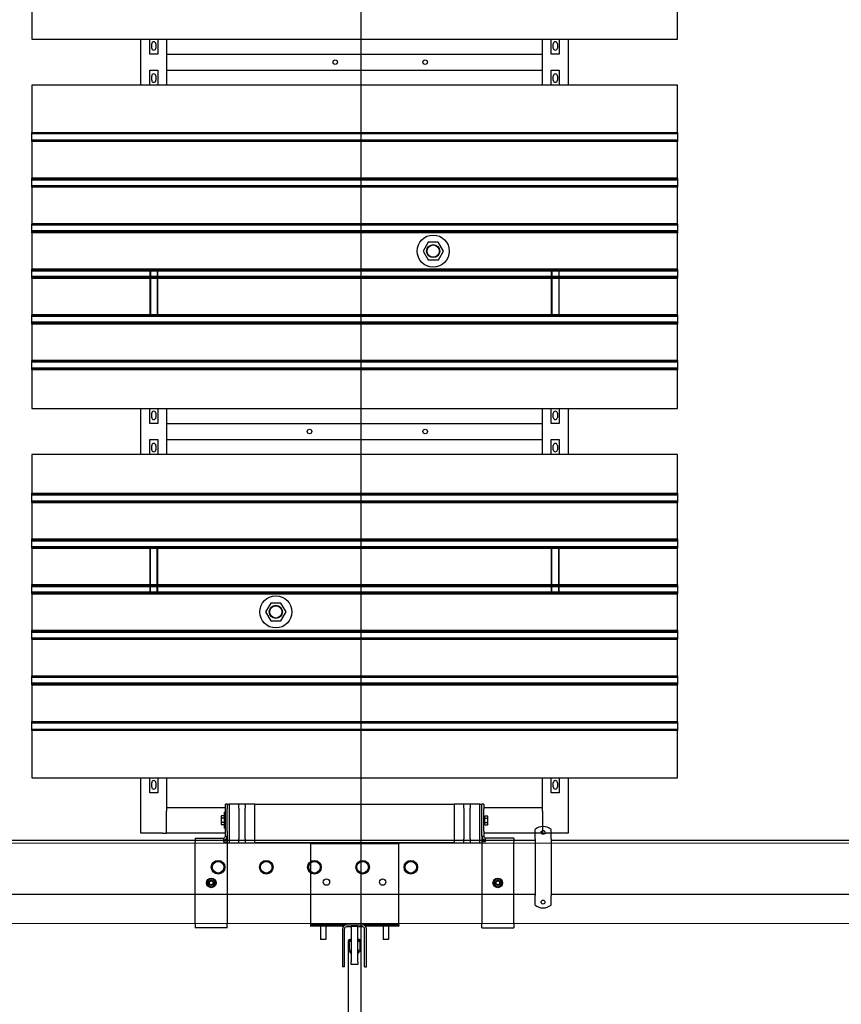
# Model space of a CAD drawing. Extents: x -89225 to 110569, y 13360 to 87647.
# Tile 238 of 256: x 32741 to 35299, y 63886 to 66951. Entities that reach past the tile are written whole.
import ezdxf

# ---------------------------------------------------------------- set-up
doc = ezdxf.new("R2010")
doc.units = 0
doc.layers.add('Beluchtingstank', color=253, linetype='Continuous')
doc.layers.add('Iv-Lines 035', color=4, linetype='Continuous')

# ---------------------------------------------------------------- blocks, each defined once
blk = doc.blocks.new('Leidingwerk beluchtingsinstallatie')
for p, q in [((1281666.8, -939827), (1281666.8, -939802.6)), ((1281716.8, -939827), (1281716.8, -939802.6)), ((1277780.2, -939836.2), (1281666.8, -939836.2)), ((1281666.8, -939832), (1281666.8, -939827)), ((1281666.8, -939832), (1281666.8, -940008.7)), ((1281716.8, -939832), (1281716.8, -939827)), ((1281716.8, -939832), (1281716.8, -940008.7)), ((1281716.8, -939836.2), (1283147.8, -939836.2)), ((1277780.2, -940004.5), (1281666.8, -940004.5)), ((1281666.8, -940013.7), (1281666.8, -940008.7)), ((1281666.8, -940038.1), (1281666.8, -940013.7)), ((1281716.8, -940004.5), (1283147.8, -940004.5)), ((1281716.8, -940013.7), (1281716.8, -940008.7)), ((1281716.8, -940038.1), (1281716.8, -940013.7))]:
    blk.add_line(p, q)
for centre, radius in [((1281691.8, -939811.9), 6), ((1280680.2, -939920.4), 21.2), ((1280680.2, -939920.4), 21.2), ((1280830.2, -939920.4), 21.2), ((1280830.2, -939920.4), 21.2), ((1280980.2, -939920.4), 21.2), ((1280980.2, -939920.4), 21.2), ((1281130.2, -939920.4), 21.2), ((1281130.2, -939920.4), 21.2), ((1281280.2, -939920.4), 21.2), ((1281280.2, -939920.4), 21.2), ((1280680.2, -939920.4), 18), ((1280830.2, -939920.4), 18), ((1280980.2, -939920.4), 18), ((1281130.2, -939920.4), 18), ((1281280.2, -939920.4), 18), ((1281691.8, -940028.9), 6)]:
    blk.add_circle(centre, radius)
for centre, start, end in [((1281691.8, -939833.9), 51.3178, 128.6822), ((1281691.8, -940006.9), 231.3178, 308.6822)]:
    blk.add_arc(centre, 40, start, end)
blk = doc.blocks.new('Beluchtingselementen Bosman')
for p, q in [((1272289.4, -871023.6), (1272289.4, -871171.1)), ((1274299.4, -871171.1), (1274299.4, -871023.6)), ((1272289.4, -871171.1), (1274299.4, -871171.1)), ((1272629.4, -871314.3), (1272629.4, -871171.1)), ((1272656.9, -871217.7), (1272656.9, -871171.1)), ((1272681.9, -871171.1), (1272681.9, -871217.7)), ((1272709.4, -871171.1), (1272709.4, -871314.3)), ((1273879.4, -871314.3), (1273879.4, -871171.1)), ((1273906.9, -871217.7), (1273906.9, -871171.1)), ((1273931.9, -871171.1), (1273931.9, -871217.7)), ((1273959.4, -871171.1), (1273959.4, -871314.3)), ((1272662.9, -871199.1), (1272662.9, -871186.1)), ((1272675.9, -871186.1), (1272675.9, -871199.1)), ((1273912.9, -871199.1), (1273912.9, -871186.1)), ((1273925.9, -871186.1), (1273925.9, -871199.1)), ((1272681.9, -871217.7), (1272656.9, -871217.7)), ((1272709.4, -871217.8), (1273879.4, -871217.8)), ((1272709.4, -871223.8), (1272709.4, -871267.8)), ((1273879.4, -871267.8), (1273879.4, -871223.8)), ((1273931.9, -871217.7), (1273906.9, -871217.7)), ((1272656.9, -871314.3), (1272656.9, -871267.7)), ((1272656.9, -871267.7), (1272681.9, -871267.7)), ((1272681.9, -871267.7), (1272681.9, -871314.3)), ((1272709.4, -871267.8), (1273879.4, -871267.8)), ((1273906.9, -871314.3), (1273906.9, -871267.7)), ((1273906.9, -871267.7), (1273931.9, -871267.7)), ((1273931.9, -871267.7), (1273931.9, -871314.3)), ((1272662.9, -871299.3), (1272662.9, -871286.3)), ((1272675.9, -871286.3), (1272675.9, -871299.3)), ((1273912.9, -871299.3), (1273912.9, -871286.3)), ((1273925.9, -871286.3), (1273925.9, -871299.3)), ((1274299.4, -871314.3), (1272289.4, -871314.3)), ((1272289.4, -871314.3), (1272289.4, -871461.8)), ((1274299.4, -871461.8), (1274299.4, -871314.3)), ((1272289.4, -871462.5), (1272289.4, -871461.8)), ((1272289.4, -871465.3), (1272289.4, -871462.5)), ((1274299.4, -871462.5), (1272289.4, -871462.5)), ((1272289.4, -871465.3), (1272289.4, -871466.5)), ((1272289.4, -871468.1), (1272289.4, -871466.5)), ((1274299.4, -871466.5), (1272289.4, -871466.5)), ((1272289.4, -871484.1), (1272289.4, -871468.1)), ((1272289.4, -871485.6), (1272289.4, -871484.1)), ((1272289.4, -871485.6), (1272289.4, -871486.9)), ((1274299.4, -871485.6), (1272289.4, -871485.6)), ((1272289.4, -871489.7), (1272289.4, -871486.9)), ((1274299.4, -871486.9), (1272289.4, -871486.9)), ((1272289.4, -871490.4), (1272289.4, -871489.7)), ((1274299.4, -871489.7), (1272289.4, -871489.7)), ((1272289.4, -871490.4), (1272289.4, -871603.8)), ((1274299.4, -871490.4), (1272289.4, -871490.4)), ((1274299.4, -871461.8), (1274299.4, -871462.5)), ((1274299.4, -871462.5), (1274299.4, -871465.3)), ((1274299.4, -871466.5), (1274299.4, -871465.3)), ((1274299.4, -871466.5), (1274299.4, -871468.1)), ((1274299.4, -871468.1), (1274299.4, -871484.1)), ((1274299.4, -871484.1), (1274299.4, -871485.6)), ((1274299.4, -871486.9), (1274299.4, -871485.6)), ((1274299.4, -871486.9), (1274299.4, -871489.7)), ((1274299.4, -871489.7), (1274299.4, -871490.4)), ((1274299.4, -871603.8), (1274299.4, -871490.4)), ((1272289.4, -871604.5), (1272289.4, -871603.8)), ((1274299.4, -871603.8), (1272289.4, -871603.8)), ((1272289.4, -871607.3), (1272289.4, -871604.5)), ((1274299.4, -871604.5), (1272289.4, -871604.5)), ((1272289.4, -871607.3), (1272289.4, -871608.5)), ((1274299.4, -871607.3), (1272289.4, -871607.3)), ((1272289.4, -871610.1), (1272289.4, -871608.5)), ((1274299.4, -871608.5), (1272289.4, -871608.5)), ((1272289.4, -871626.1), (1272289.4, -871610.1)), ((1274299.4, -871610.1), (1272289.4, -871610.1)), ((1274299.4, -871603.8), (1274299.4, -871604.5)), ((1274299.4, -871604.5), (1274299.4, -871607.3)), ((1274299.4, -871608.5), (1274299.4, -871607.3)), ((1274299.4, -871608.5), (1274299.4, -871610.1)), ((1274299.4, -871610.1), (1274299.4, -871626.1)), ((1272289.4, -871627.6), (1272289.4, -871626.1)), ((1272289.4, -871627.6), (1272289.4, -871628.9)), ((1274299.4, -871627.6), (1272289.4, -871627.6)), ((1272289.4, -871631.7), (1272289.4, -871628.9)), ((1272289.4, -871632.4), (1272289.4, -871631.7)), ((1274299.4, -871631.7), (1272289.4, -871631.7)), ((1272289.4, -871632.4), (1272289.4, -871745.8)), ((1274299.4, -871632.4), (1272289.4, -871632.4)), ((1274299.4, -871626.1), (1274299.4, -871627.6)), ((1274299.4, -871628.9), (1274299.4, -871627.6)), ((1274299.4, -871628.9), (1274299.4, -871631.7)), ((1274299.4, -871631.7), (1274299.4, -871632.4)), ((1274299.4, -871745.8), (1274299.4, -871632.4)), ((1272289.4, -871746.5), (1272289.4, -871745.8)), ((1274299.4, -871745.8), (1272289.4, -871745.8)), ((1272289.4, -871749.3), (1272289.4, -871746.5)), ((1274299.4, -871746.5), (1272289.4, -871746.5)), ((1272289.4, -871749.3), (1272289.4, -871750.5)), ((1272289.4, -871752.1), (1272289.4, -871750.5)), ((1274299.4, -871750.5), (1272289.4, -871750.5)), ((1272289.4, -871768.1), (1272289.4, -871752.1)), ((1274299.4, -871745.8), (1274299.4, -871746.5)), ((1274299.4, -871746.5), (1274299.4, -871749.3)), ((1274299.4, -871750.5), (1274299.4, -871749.3)), ((1274299.4, -871750.5), (1274299.4, -871752.1)), ((1274299.4, -871752.1), (1274299.4, -871768.1)), ((1272289.4, -871769.6), (1272289.4, -871768.1)), ((1274299.4, -871768.1), (1272289.4, -871768.1)), ((1272289.4, -871769.6), (1272289.4, -871770.9)), ((1274299.4, -871769.6), (1272289.4, -871769.6)), ((1272289.4, -871773.7), (1272289.4, -871770.9)), ((1272289.4, -871774.4), (1272289.4, -871773.7)), ((1274299.4, -871773.7), (1272289.4, -871773.7)), ((1272289.4, -871774.4), (1272289.4, -871887.8)), ((1274299.4, -871774.4), (1272289.4, -871774.4)), ((1274299.4, -871768.1), (1274299.4, -871769.6)), ((1274299.4, -871770.9), (1274299.4, -871769.6)), ((1274299.4, -871770.9), (1274299.4, -871773.7)), ((1274299.4, -871773.7), (1274299.4, -871774.4)), ((1274299.4, -871887.8), (1274299.4, -871774.4)), ((1273523.4, -871803.6), (1273507.6, -871831.2)), ((1273555.2, -871803.5), (1273523.4, -871803.6)), ((1273571.2, -871831), (1273555.2, -871803.5)), ((1273507.6, -871831.2), (1273523.6, -871858.7)), ((1273523.6, -871858.7), (1273555.4, -871858.6)), ((1273555.4, -871858.6), (1273571.2, -871831)), ((1272289.4, -871888.5), (1272289.4, -871887.8)), ((1274299.4, -871887.8), (1272289.4, -871887.8)), ((1272289.4, -871891.3), (1272289.4, -871888.5)), ((1274299.4, -871888.5), (1272289.4, -871888.5)), ((1274299.4, -871887.8), (1274299.4, -871888.5)), ((1274299.4, -871888.5), (1274299.4, -871891.3)), ((1272289.4, -871891.3), (1272289.4, -871892.5)), ((1272289.4, -871894.1), (1272289.4, -871892.5)), ((1274299.4, -871892.5), (1272289.4, -871892.5)), ((1272289.4, -871910.1), (1272289.4, -871894.1)), ((1274299.4, -871894.1), (1272289.4, -871894.1)), ((1272289.4, -871911.6), (1272289.4, -871910.1)), ((1274299.4, -871910.1), (1272289.4, -871910.1)), ((1272289.4, -871911.6), (1272289.4, -871912.9)), ((1274299.4, -871911.6), (1272289.4, -871911.6)), ((1272289.4, -871915.7), (1272289.4, -871912.9)), ((1272289.4, -871916.4), (1272289.4, -871915.7)), ((1274299.4, -871915.7), (1272289.4, -871915.7)), ((1272289.4, -871916.4), (1272289.4, -872029.8)), ((1274299.4, -871916.4), (1272289.4, -871916.4)), ((1272656.9, -871894.1), (1272656.9, -871910.1)), ((1272656.9, -871916.4), (1272656.9, -872029.8)), ((1272658.9, -871894.1), (1272658.9, -871910.1)), ((1272658.9, -871916.4), (1272658.9, -872029.8)), ((1272679.9, -871894.1), (1272679.9, -871910.1)), ((1272679.9, -871916.4), (1272679.9, -872029.8)), ((1272681.9, -871910.1), (1272681.9, -871894.1)), ((1272681.9, -872029.8), (1272681.9, -871916.4)), ((1273906.9, -871894.1), (1273906.9, -871910.1)), ((1273906.9, -871916.4), (1273906.9, -872029.8)), ((1273908.9, -871894.1), (1273908.9, -871910.1)), ((1273908.9, -871916.4), (1273908.9, -872029.8)), ((1273929.9, -871894.1), (1273929.9, -871910.1)), ((1273929.9, -871916.4), (1273929.9, -872029.8)), ((1273931.9, -871910.1), (1273931.9, -871894.1)), ((1273931.9, -872029.8), (1273931.9, -871916.4)), ((1274299.4, -871892.5), (1274299.4, -871891.3)), ((1274299.4, -871892.5), (1274299.4, -871894.1)), ((1274299.4, -871894.1), (1274299.4, -871910.1)), ((1274299.4, -871910.1), (1274299.4, -871911.6)), ((1274299.4, -871912.9), (1274299.4, -871911.6)), ((1274299.4, -871912.9), (1274299.4, -871915.7)), ((1274299.4, -871915.7), (1274299.4, -871916.4)), ((1274299.4, -872029.8), (1274299.4, -871916.4)), ((1272289.4, -872030.5), (1272289.4, -872029.8)), ((1274299.4, -872029.8), (1272289.4, -872029.8)), ((1272289.4, -872033.3), (1272289.4, -872030.5)), ((1274299.4, -872030.5), (1272289.4, -872030.5)), ((1272289.4, -872033.3), (1272289.4, -872034.5)), ((1274299.4, -872033.3), (1272289.4, -872033.3)), ((1272289.4, -872036.1), (1272289.4, -872034.5)), ((1274299.4, -872034.5), (1272289.4, -872034.5)), ((1272289.4, -872052.1), (1272289.4, -872036.1)), ((1274299.4, -872029.8), (1274299.4, -872030.5)), ((1274299.4, -872030.5), (1274299.4, -872033.3)), ((1274299.4, -872034.5), (1274299.4, -872033.3)), ((1274299.4, -872034.5), (1274299.4, -872036.1)), ((1274299.4, -872036.1), (1274299.4, -872052.1)), ((1272289.4, -872053.6), (1272289.4, -872052.1)), ((1274299.4, -872052.1), (1272289.4, -872052.1)), ((1272289.4, -872053.6), (1272289.4, -872054.9)), ((1274299.4, -872053.6), (1272289.4, -872053.6)), ((1272289.4, -872057.7), (1272289.4, -872054.9)), ((1272289.4, -872058.4), (1272289.4, -872057.7)), ((1274299.4, -872057.7), (1272289.4, -872057.7)), ((1272289.4, -872058.4), (1272289.4, -872171.8)), ((1274299.4, -872058.4), (1272289.4, -872058.4)), ((1274299.4, -872052.1), (1274299.4, -872053.6)), ((1274299.4, -872054.9), (1274299.4, -872053.6)), ((1274299.4, -872054.9), (1274299.4, -872057.7)), ((1274299.4, -872057.7), (1274299.4, -872058.4)), ((1274299.4, -872171.8), (1274299.4, -872058.4)), ((1272289.4, -872172.5), (1272289.4, -872171.8)), ((1274299.4, -872171.8), (1272289.4, -872171.8)), ((1272289.4, -872175.3), (1272289.4, -872172.5)), ((1274299.4, -872172.5), (1272289.4, -872172.5)), ((1272289.4, -872175.3), (1272289.4, -872176.5)), ((1272289.4, -872178.1), (1272289.4, -872176.5)), ((1274299.4, -872176.5), (1272289.4, -872176.5)), ((1272289.4, -872194.1), (1272289.4, -872178.1)), ((1272289.4, -872195.6), (1272289.4, -872194.1)), ((1272289.4, -872195.6), (1272289.4, -872196.9)), ((1274299.4, -872195.6), (1272289.4, -872195.6)), ((1272289.4, -872199.7), (1272289.4, -872196.9)), ((1274299.4, -872171.8), (1274299.4, -872172.5)), ((1274299.4, -872172.5), (1274299.4, -872175.3)), ((1274299.4, -872176.5), (1274299.4, -872175.3)), ((1274299.4, -872176.5), (1274299.4, -872178.1)), ((1274299.4, -872178.1), (1274299.4, -872194.1)), ((1274299.4, -872194.1), (1274299.4, -872195.6)), ((1274299.4, -872196.9), (1274299.4, -872195.6)), ((1274299.4, -872196.9), (1274299.4, -872199.7)), ((1272289.4, -872200.4), (1272289.4, -872199.7)), ((1274299.4, -872199.7), (1272289.4, -872199.7)), ((1272289.4, -872200.4), (1272289.4, -872321.1)), ((1274299.4, -872200.4), (1272289.4, -872200.4)), ((1274299.4, -872199.7), (1274299.4, -872200.4)), ((1274299.4, -872321.1), (1274299.4, -872200.4)), ((1272289.4, -872321.1), (1274299.4, -872321.1)), ((1272629.4, -872464.3), (1272629.4, -872321.1)), ((1272656.9, -872367.7), (1272656.9, -872321.1)), ((1272662.9, -872349.1), (1272662.9, -872336.1)), ((1272675.9, -872336.1), (1272675.9, -872349.1)), ((1272681.9, -872321.1), (1272681.9, -872367.7)), ((1272709.4, -872321.1), (1272709.4, -872464.3)), ((1273879.4, -872464.3), (1273879.4, -872321.1)), ((1273906.9, -872367.7), (1273906.9, -872321.1)), ((1273912.9, -872349.1), (1273912.9, -872336.1)), ((1273925.9, -872336.1), (1273925.9, -872349.1)), ((1273931.9, -872321.1), (1273931.9, -872367.7)), ((1273959.4, -872321.1), (1273959.4, -872464.3)), ((1272681.9, -872367.7), (1272656.9, -872367.7)), ((1272709.4, -872367.8), (1273879.4, -872367.8)), ((1272709.4, -872373.8), (1272709.4, -872417.8)), ((1273879.4, -872417.8), (1273879.4, -872373.8)), ((1273931.9, -872367.7), (1273906.9, -872367.7)), ((1272656.9, -872464.3), (1272656.9, -872417.7)), ((1272656.9, -872417.7), (1272681.9, -872417.7)), ((1272662.9, -872449.3), (1272662.9, -872436.3)), ((1272675.9, -872436.3), (1272675.9, -872449.3)), ((1272681.9, -872417.7), (1272681.9, -872464.3)), ((1272709.4, -872417.8), (1273879.4, -872417.8)), ((1273906.9, -872464.3), (1273906.9, -872417.7)), ((1273906.9, -872417.7), (1273931.9, -872417.7)), ((1273912.9, -872449.3), (1273912.9, -872436.3)), ((1273925.9, -872436.3), (1273925.9, -872449.3)), ((1273931.9, -872417.7), (1273931.9, -872464.3)), ((1274299.4, -872464.3), (1272289.4, -872464.3)), ((1272289.4, -872464.3), (1272289.4, -872585)), ((1274299.4, -872585), (1274299.4, -872464.3)), ((1272289.4, -872585.7), (1272289.4, -872585)), ((1272289.4, -872585), (1274299.4, -872585)), ((1272289.4, -872588.5), (1272289.4, -872585.7)), ((1272289.4, -872585.7), (1274299.4, -872585.7)), ((1272289.4, -872588.5), (1272289.4, -872589.7)), ((1272289.4, -872591.3), (1272289.4, -872589.7)), ((1272289.4, -872589.7), (1274299.4, -872589.7)), ((1272289.4, -872607.3), (1272289.4, -872591.3)), ((1274299.4, -872585), (1274299.4, -872585.7)), ((1274299.4, -872585.7), (1274299.4, -872588.5)), ((1274299.4, -872589.7), (1274299.4, -872588.5)), ((1274299.4, -872589.7), (1274299.4, -872591.3)), ((1274299.4, -872591.3), (1274299.4, -872607.3)), ((1272289.4, -872608.8), (1272289.4, -872607.3)), ((1272289.4, -872608.8), (1272289.4, -872610.1)), ((1272289.4, -872608.8), (1274299.4, -872608.8)), ((1272289.4, -872612.9), (1272289.4, -872610.1)), ((1272289.4, -872613.6), (1272289.4, -872612.9)), ((1272289.4, -872612.9), (1274299.4, -872612.9)), ((1272289.4, -872613.6), (1272289.4, -872727)), ((1272289.4, -872613.6), (1274299.4, -872613.6)), ((1274299.4, -872607.3), (1274299.4, -872608.8)), ((1274299.4, -872610.1), (1274299.4, -872608.8)), ((1274299.4, -872610.1), (1274299.4, -872612.9)), ((1274299.4, -872612.9), (1274299.4, -872613.6)), ((1274299.4, -872727), (1274299.4, -872613.6)), ((1272289.4, -872727.7), (1272289.4, -872727)), ((1272289.4, -872727), (1274299.4, -872727)), ((1272289.4, -872730.5), (1272289.4, -872727.7)), ((1272289.4, -872727.7), (1274299.4, -872727.7)), ((1272289.4, -872730.5), (1272289.4, -872731.7)), ((1272289.4, -872733.3), (1272289.4, -872731.7)), ((1272289.4, -872731.7), (1274299.4, -872731.7)), ((1272289.4, -872749.3), (1272289.4, -872733.3)), ((1272289.4, -872733.3), (1274299.4, -872733.3)), ((1274299.4, -872727), (1274299.4, -872727.7)), ((1274299.4, -872727.7), (1274299.4, -872730.5)), ((1274299.4, -872731.7), (1274299.4, -872730.5)), ((1274299.4, -872731.7), (1274299.4, -872733.3)), ((1274299.4, -872733.3), (1274299.4, -872749.3)), ((1272289.4, -872750.8), (1272289.4, -872749.3)), ((1272289.4, -872750.8), (1272289.4, -872752.1)), ((1272289.4, -872750.8), (1274299.4, -872750.8)), ((1272289.4, -872754.9), (1272289.4, -872752.1)), ((1272289.4, -872752.1), (1274299.4, -872752.1)), ((1272289.4, -872755.6), (1272289.4, -872754.9)), ((1272289.4, -872754.9), (1274299.4, -872754.9)), ((1272289.4, -872755.6), (1272289.4, -872869)), ((1272289.4, -872755.6), (1274299.4, -872755.6)), ((1272656.9, -872755.6), (1272656.9, -872869)), ((1272658.9, -872869), (1272658.9, -872755.6)), ((1272679.9, -872869), (1272679.9, -872755.6)), ((1272681.9, -872869), (1272681.9, -872755.6)), ((1273906.9, -872755.6), (1273906.9, -872869)), ((1273908.9, -872869), (1273908.9, -872755.6)), ((1273929.9, -872869), (1273929.9, -872755.6)), ((1273931.9, -872869), (1273931.9, -872755.6)), ((1274299.4, -872749.3), (1274299.4, -872750.8)), ((1274299.4, -872752.1), (1274299.4, -872750.8)), ((1274299.4, -872752.1), (1274299.4, -872754.9)), ((1274299.4, -872754.9), (1274299.4, -872755.6)), ((1274299.4, -872869), (1274299.4, -872755.6)), ((1272289.4, -872869.7), (1272289.4, -872869)), ((1272289.4, -872869), (1274299.4, -872869)), ((1272289.4, -872872.5), (1272289.4, -872869.7)), ((1272289.4, -872869.7), (1274299.4, -872869.7)), ((1274299.4, -872869), (1274299.4, -872869.7)), ((1274299.4, -872869.7), (1274299.4, -872872.5)), ((1272289.4, -872872.5), (1272289.4, -872873.7)), ((1272289.4, -872875.3), (1272289.4, -872873.7)), ((1272289.4, -872873.7), (1274299.4, -872873.7)), ((1272289.4, -872891.3), (1272289.4, -872875.3)), ((1272289.4, -872875.3), (1274299.4, -872875.3)), ((1272289.4, -872892.8), (1272289.4, -872891.3)), ((1272289.4, -872891.3), (1274299.4, -872891.3)), ((1272289.4, -872892.8), (1272289.4, -872894.1)), ((1272289.4, -872892.8), (1274299.4, -872892.8)), ((1272289.4, -872896.9), (1272289.4, -872894.1)), ((1272289.4, -872897.6), (1272289.4, -872896.9)), ((1272289.4, -872896.9), (1274299.4, -872896.9)), ((1272289.4, -872897.6), (1272289.4, -873011)), ((1272289.4, -872897.6), (1274299.4, -872897.6)), ((1272656.9, -872875.3), (1272656.9, -872891.3)), ((1272658.9, -872891.3), (1272658.9, -872875.3)), ((1272679.9, -872891.3), (1272679.9, -872875.3)), ((1272681.9, -872891.3), (1272681.9, -872875.3)), ((1273906.9, -872875.3), (1273906.9, -872891.3)), ((1273908.9, -872891.3), (1273908.9, -872875.3)), ((1273929.9, -872891.3), (1273929.9, -872875.3)), ((1273931.9, -872891.3), (1273931.9, -872875.3)), ((1274299.4, -872873.7), (1274299.4, -872872.5)), ((1274299.4, -872873.7), (1274299.4, -872875.3)), ((1274299.4, -872875.3), (1274299.4, -872891.3)), ((1274299.4, -872891.3), (1274299.4, -872892.8)), ((1274299.4, -872894.1), (1274299.4, -872892.8)), ((1274299.4, -872894.1), (1274299.4, -872896.9)), ((1274299.4, -872896.9), (1274299.4, -872897.6)), ((1274299.4, -873011), (1274299.4, -872897.6)), ((1273033.4, -872926.8), (1273017.6, -872954.4)), ((1273065.2, -872926.7), (1273033.4, -872926.8)), ((1273081.2, -872954.2), (1273065.2, -872926.7)), ((1273017.6, -872954.4), (1273033.6, -872981.9)), ((1273065.4, -872981.8), (1273081.2, -872954.2)), ((1273033.6, -872981.9), (1273065.4, -872981.8)), ((1272289.4, -873011.7), (1272289.4, -873011)), ((1272289.4, -873011), (1274299.4, -873011)), ((1272289.4, -873014.5), (1272289.4, -873011.7)), ((1272289.4, -873011.7), (1274299.4, -873011.7)), ((1272289.4, -873014.5), (1272289.4, -873015.7)), ((1272289.4, -873017.3), (1272289.4, -873015.7)), ((1272289.4, -873015.7), (1274299.4, -873015.7)), ((1272289.4, -873033.3), (1272289.4, -873017.3)), ((1272289.4, -873017.3), (1274299.4, -873017.3)), ((1274299.4, -873011), (1274299.4, -873011.7)), ((1274299.4, -873011.7), (1274299.4, -873014.5)), ((1274299.4, -873015.7), (1274299.4, -873014.5)), ((1274299.4, -873015.7), (1274299.4, -873017.3)), ((1274299.4, -873017.3), (1274299.4, -873033.3)), ((1272289.4, -873034.8), (1272289.4, -873033.3)), ((1272289.4, -873034.8), (1272289.4, -873036.1)), ((1272289.4, -873034.8), (1274299.4, -873034.8)), ((1272289.4, -873038.9), (1272289.4, -873036.1)), ((1272289.4, -873039.6), (1272289.4, -873038.9)), ((1272289.4, -873038.9), (1274299.4, -873038.9)), ((1272289.4, -873039.6), (1272289.4, -873153)), ((1272289.4, -873039.6), (1274299.4, -873039.6)), ((1274299.4, -873033.3), (1274299.4, -873034.8)), ((1274299.4, -873036.1), (1274299.4, -873034.8)), ((1274299.4, -873036.1), (1274299.4, -873038.9)), ((1274299.4, -873038.9), (1274299.4, -873039.6)), ((1274299.4, -873153), (1274299.4, -873039.6)), ((1272289.4, -873153.7), (1272289.4, -873153)), ((1272289.4, -873153), (1274299.4, -873153)), ((1272289.4, -873156.5), (1272289.4, -873153.7)), ((1272289.4, -873153.7), (1274299.4, -873153.7)), ((1272289.4, -873156.5), (1272289.4, -873157.7)), ((1272289.4, -873159.3), (1272289.4, -873157.7)), ((1272289.4, -873157.7), (1274299.4, -873157.7)), ((1272289.4, -873175.3), (1272289.4, -873159.3)), ((1272289.4, -873176.8), (1272289.4, -873175.3)), ((1272289.4, -873175.3), (1274299.4, -873175.3)), ((1272289.4, -873176.8), (1272289.4, -873178.1)), ((1272289.4, -873176.8), (1274299.4, -873176.8)), ((1274299.4, -873153), (1274299.4, -873153.7)), ((1274299.4, -873153.7), (1274299.4, -873156.5)), ((1274299.4, -873157.7), (1274299.4, -873156.5)), ((1274299.4, -873157.7), (1274299.4, -873159.3)), ((1274299.4, -873159.3), (1274299.4, -873175.3)), ((1274299.4, -873175.3), (1274299.4, -873176.8)), ((1274299.4, -873178.1), (1274299.4, -873176.8)), ((1272289.4, -873180.9), (1272289.4, -873178.1)), ((1272289.4, -873178.1), (1274299.4, -873178.1)), ((1272289.4, -873181.6), (1272289.4, -873180.9)), ((1272289.4, -873180.9), (1274299.4, -873180.9)), ((1272289.4, -873181.6), (1272289.4, -873295)), ((1272289.4, -873181.6), (1274299.4, -873181.6)), ((1274299.4, -873178.1), (1274299.4, -873180.9)), ((1274299.4, -873180.9), (1274299.4, -873181.6)), ((1274299.4, -873295), (1274299.4, -873181.6)), ((1272289.4, -873295.7), (1272289.4, -873295)), ((1272289.4, -873295), (1274299.4, -873295)), ((1272289.4, -873298.5), (1272289.4, -873295.7)), ((1272289.4, -873295.7), (1274299.4, -873295.7)), ((1272289.4, -873298.5), (1272289.4, -873299.7)), ((1272289.4, -873298.5), (1274299.4, -873298.5)), ((1272289.4, -873301.3), (1272289.4, -873299.7)), ((1272289.4, -873299.7), (1274299.4, -873299.7)), ((1274299.4, -873295), (1274299.4, -873295.7)), ((1274299.4, -873295.7), (1274299.4, -873298.5)), ((1274299.4, -873299.7), (1274299.4, -873298.5)), ((1274299.4, -873299.7), (1274299.4, -873301.3)), ((1272289.4, -873317.3), (1272289.4, -873301.3)), ((1272289.4, -873318.8), (1272289.4, -873317.3)), ((1272289.4, -873318.8), (1272289.4, -873320.1)), ((1272289.4, -873318.8), (1274299.4, -873318.8)), ((1272289.4, -873322.9), (1272289.4, -873320.1)), ((1272289.4, -873323.6), (1272289.4, -873322.9)), ((1272289.4, -873322.9), (1274299.4, -873322.9)), ((1272289.4, -873323.6), (1272289.4, -873471.1)), ((1274299.4, -873301.3), (1274299.4, -873317.3)), ((1274299.4, -873317.3), (1274299.4, -873318.8)), ((1274299.4, -873320.1), (1274299.4, -873318.8)), ((1274299.4, -873320.1), (1274299.4, -873322.9)), ((1274299.4, -873322.9), (1274299.4, -873323.6)), ((1274299.4, -873471.1), (1274299.4, -873323.6)), ((1272289.4, -873471.1), (1274299.4, -873471.1)), ((1272629.4, -873642.8), (1272629.4, -873471.1)), ((1272656.9, -873517.7), (1272656.9, -873471.1)), ((1272681.9, -873471.1), (1272681.9, -873517.7)), ((1272709.4, -873471.1), (1272709.4, -873562.8)), ((1273879.4, -873562.8), (1273879.4, -873471.1)), ((1273906.9, -873517.7), (1273906.9, -873471.1)), ((1273931.9, -873471.1), (1273931.9, -873517.7)), ((1273959.4, -873471.1), (1273959.4, -873642.8)), ((1272662.9, -873499.1), (1272662.9, -873486.1)), ((1272675.9, -873486.1), (1272675.9, -873499.1)), ((1273912.9, -873499.1), (1273912.9, -873486.1)), ((1273925.9, -873486.1), (1273925.9, -873499.1)), ((1272681.9, -873517.7), (1272656.9, -873517.7)), ((1273931.9, -873517.7), (1273906.9, -873517.7)), ((1272709.4, -873562.8), (1272892.4, -873562.8)), ((1272709.4, -873562.8), (1272709.4, -873574.8)), ((1272709.4, -873642.8), (1272709.4, -873574.8)), ((1272892.4, -873567.8), (1272892.4, -873552.8)), ((1272898.4, -873552.8), (1272892.4, -873552.8)), ((1272892.4, -873637.3), (1272892.4, -873567.8)), ((1272898.4, -873552.8), (1272904.4, -873552.8)), ((1272898.4, -873552.8), (1272898.4, -873567.8)), ((1272898.4, -873637.3), (1272898.4, -873567.8)), ((1272934.4, -873552.8), (1272904.4, -873552.8)), ((1272904.4, -873552.8), (1272904.4, -873672.8)), ((1272934.4, -873558.2), (1272934.4, -873552.8)), ((1272954.4, -873552.8), (1272934.4, -873552.8)), ((1272934.4, -873565.2), (1272934.4, -873558.2)), ((1272934.4, -873565.2), (1272934.4, -873660.4)), ((1272984.4, -873552.8), (1272954.4, -873552.8)), ((1272954.4, -873552.8), (1272954.4, -873558.2)), ((1272954.4, -873558.2), (1272954.4, -873565.2)), ((1272954.4, -873660.4), (1272954.4, -873565.2)), ((1272984.4, -873552.8), (1273604.4, -873552.8)), ((1272984.4, -873672.8), (1272984.4, -873552.8)), ((1273634.4, -873552.8), (1273604.4, -873552.8)), ((1273604.4, -873552.8), (1273604.4, -873672.8)), ((1273654.4, -873552.8), (1273634.4, -873552.8)), ((1273634.4, -873558.2), (1273634.4, -873552.8)), ((1273634.4, -873565.2), (1273634.4, -873558.2)), ((1273634.4, -873565.2), (1273634.4, -873660.4)), ((1273684.4, -873552.8), (1273654.4, -873552.8)), ((1273654.4, -873552.8), (1273654.4, -873558.2)), ((1273654.4, -873558.2), (1273654.4, -873565.2)), ((1273654.4, -873660.4), (1273654.4, -873565.2)), ((1273684.4, -873672.8), (1273684.4, -873552.8)), ((1273684.4, -873552.8), (1273690.4, -873552.8)), ((1273696.4, -873552.8), (1273690.4, -873552.8)), ((1273690.4, -873567.8), (1273690.4, -873552.8)), ((1273690.4, -873637.3), (1273690.4, -873567.8)), ((1273696.4, -873552.8), (1273696.4, -873567.8)), ((1273696.4, -873562.8), (1273879.4, -873562.8)), ((1273696.4, -873637.3), (1273696.4, -873567.8)), ((1273879.4, -873574.8), (1273879.4, -873562.8)), ((1273879.4, -873574.8), (1273879.4, -873642.8)), ((1272879.4, -873590.8), (1272880.5, -873588.9)), ((1272879.4, -873590.8), (1272879.4, -873592.4)), ((1272879.4, -873592.4), (1272879.4, -873602.8)), ((1272879.4, -873602.8), (1272879.4, -873613.2)), ((1272888.6, -873588.9), (1272880.5, -873588.9)), ((1272888.6, -873595.9), (1272880.5, -873595.9)), ((1272888.6, -873588.9), (1272888.6, -873595.9)), ((1272888.6, -873591.8), (1272889.4, -873591.8)), ((1272888.6, -873595.9), (1272888.6, -873609.7)), ((1272889.4, -873627.8), (1272889.4, -873577.8)), ((1272892.4, -873577.8), (1272889.4, -873577.8)), ((1273699.4, -873595.3), (1273696.4, -873595.3)), ((1273699.4, -873591.8), (1273699.4, -873613.8)), ((1273700.2, -873591.8), (1273699.4, -873591.8)), ((1273700.2, -873595.9), (1273700.2, -873588.9)), ((1273700.2, -873588.9), (1273708.3, -873588.9)), ((1273700.2, -873609.7), (1273700.2, -873595.9)), ((1273700.2, -873595.9), (1273708.3, -873595.9)), ((1273709.4, -873590.8), (1273708.3, -873588.9)), ((1273709.4, -873592.4), (1273709.4, -873590.8)), ((1273709.4, -873602.8), (1273709.4, -873592.4)), ((1273709.4, -873613.2), (1273709.4, -873602.8)), ((1272879.4, -873613.2), (1272879.4, -873614.8)), ((1272879.4, -873614.8), (1272880.5, -873616.6)), ((1272888.6, -873609.7), (1272880.5, -873609.7)), ((1272888.6, -873616.6), (1272880.5, -873616.6)), ((1272888.6, -873609.7), (1272888.6, -873616.6)), ((1272888.6, -873613.8), (1272889.4, -873613.8)), ((1272892.4, -873627.8), (1272889.4, -873627.8)), ((1272892.4, -873652.3), (1272892.4, -873637.3)), ((1272898.4, -873637.3), (1272898.4, -873652.3)), ((1273690.4, -873652.3), (1273690.4, -873637.3)), ((1273699.4, -873610.3), (1273696.4, -873610.3)), ((1273696.4, -873637.3), (1273696.4, -873652.3)), ((1273700.2, -873613.8), (1273699.4, -873613.8)), ((1273700.2, -873609.7), (1273708.3, -873609.7)), ((1273700.2, -873616.6), (1273700.2, -873609.7)), ((1273700.2, -873616.6), (1273708.3, -873616.6)), ((1273709.4, -873614.8), (1273708.3, -873616.6)), ((1273709.4, -873614.8), (1273709.4, -873613.2)), ((1272697.4, -873642.8), (1272629.4, -873642.8)), ((1272697.4, -873642.8), (1272709.4, -873642.8)), ((1272892.4, -873642.8), (1272709.4, -873642.8)), ((1272798.4, -873658.3), (1272798.4, -873670.3)), ((1272798.4, -873658.3), (1272886.4, -873658.3)), ((1272886.4, -873658.3), (1272886.4, -873670.3)), ((1272892.4, -873652.3), (1272898.4, -873652.3)), ((1272898.4, -873652.3), (1272898.4, -873670.3)), ((1272934.4, -873667.4), (1272934.4, -873660.4)), ((1272934.4, -873672.8), (1272934.4, -873667.4)), ((1272954.4, -873660.4), (1272954.4, -873667.4)), ((1272954.4, -873667.4), (1272954.4, -873672.8)), ((1273634.4, -873667.4), (1273634.4, -873660.4)), ((1273634.4, -873672.8), (1273634.4, -873667.4)), ((1273654.4, -873660.4), (1273654.4, -873667.4)), ((1273654.4, -873667.4), (1273654.4, -873672.8)), ((1273690.4, -873652.3), (1273690.4, -873670.3)), ((1273690.4, -873652.3), (1273696.4, -873652.3)), ((1273879.4, -873642.8), (1273696.4, -873642.8)), ((1273790.4, -873658.3), (1273702.4, -873658.3)), ((1273702.4, -873670.3), (1273702.4, -873658.3)), ((1273790.4, -873658.3), (1273790.4, -873670.3)), ((1273879.4, -873642.8), (1273891.4, -873642.8)), ((1273959.4, -873642.8), (1273891.4, -873642.8)), ((1272798.4, -873925.3), (1272798.4, -873670.3)), ((1272886.4, -873670.3), (1272898.4, -873670.3)), ((1272898.4, -873670.3), (1272898.4, -873925.3)), ((1272898.4, -873672.8), (1272904.4, -873672.8)), ((1272904.4, -873672.8), (1272934.4, -873672.8)), ((1272934.4, -873672.8), (1272954.4, -873672.8)), ((1272954.4, -873672.8), (1272984.4, -873672.8)), ((1273604.4, -873672.8), (1272984.4, -873672.8)), ((1273156.9, -873676.3), (1273156.9, -873916.8)), ((1273431.9, -873676.3), (1273156.9, -873676.3)), ((1273431.9, -873916.8), (1273431.9, -873676.3)), ((1273604.4, -873672.8), (1273634.4, -873672.8)), ((1273634.4, -873672.8), (1273654.4, -873672.8)), ((1273654.4, -873672.8), (1273684.4, -873672.8)), ((1273684.4, -873672.8), (1273690.4, -873672.8)), ((1273690.4, -873670.3), (1273690.4, -873925.3)), ((1273702.4, -873670.3), (1273690.4, -873670.3)), ((1273790.4, -873925.3), (1273790.4, -873670.3)), ((1272798.4, -873925.3), (1272798.4, -873937.3)), ((1272898.4, -873937.3), (1272798.4, -873937.3)), ((1272898.4, -873937.3), (1272898.4, -873925.3)), ((1273156.9, -873916.8), (1273156.9, -873928.8)), ((1273256.9, -873928.8), (1273156.9, -873928.8)), ((1273156.9, -873928.8), (1273156.9, -873932.8)), ((1273256.9, -873932.8), (1273156.9, -873932.8)), ((1273188.9, -873932.8), (1273188.9, -873973.3)), ((1273204.9, -873932.8), (1273204.9, -873973.3)), ((1273256.9, -873928.8), (1273256.9, -873932.8)), ((1273268.9, -873928.8), (1273256.9, -873928.8)), ((1273256.9, -873940.8), (1273256.9, -874058.8)), ((1273262.9, -874058.8), (1273262.9, -873940.8)), ((1273268.9, -873928.8), (1273319.9, -873928.8)), ((1273284.4, -873934.8), (1273268.9, -873934.8)), ((1273284.4, -873933.5), (1273284.4, -874043.3)), ((1273304.4, -873933.5), (1273284.4, -873933.5)), ((1273304.4, -874043.3), (1273304.4, -873933.5)), ((1273319.9, -873934.8), (1273304.4, -873934.8)), ((1273331.9, -873928.8), (1273319.9, -873928.8)), ((1273325.9, -874058.8), (1273325.9, -873940.8)), ((1273431.9, -873928.8), (1273331.9, -873928.8)), ((1273331.9, -873928.8), (1273331.9, -873932.8)), ((1273431.9, -873932.8), (1273331.9, -873932.8)), ((1273331.9, -874058.8), (1273331.9, -873940.8)), ((1273383.9, -873932.8), (1273383.9, -873973.3)), ((1273399.9, -873932.8), (1273399.9, -873973.3)), ((1273431.9, -873928.8), (1273431.9, -873916.8)), ((1273431.9, -873928.8), (1273431.9, -873932.8)), ((1273690.4, -873937.3), (1273690.4, -873925.3)), ((1273690.4, -873937.3), (1273790.4, -873937.3)), ((1273790.4, -873925.3), (1273790.4, -873937.3)), ((1273188.9, -873973.3), (1273204.9, -873973.3)), ((1273189.4, -873973.8), (1273188.9, -873973.3)), ((1273204.4, -873973.8), (1273189.4, -873973.8)), ((1273204.4, -873973.8), (1273204.9, -873973.3)), ((1273283.4, -873973.1), (1273282.4, -873973.1)), ((1273283.4, -873977.1), (1273283.4, -873973.1)), ((1273306.4, -873973.1), (1273305.4, -873973.1)), ((1273305.4, -873973.1), (1273305.4, -873977.1)), ((1273383.9, -873973.3), (1273399.9, -873973.3)), ((1273384.4, -873973.8), (1273383.9, -873973.3)), ((1273399.4, -873973.8), (1273384.4, -873973.8)), ((1273399.4, -873973.8), (1273399.9, -873973.3)), ((1273274.4, -873981), (1273274.4, -874004.9)), ((1273274.4, -874004.9), (1273274.4, -874331.2)), ((1273278.4, -874004.9), (1273278.4, -873981)), ((1273282.4, -873977.1), (1273283.4, -873977.1)), ((1273283.4, -873981.5), (1273283.4, -873977.1)), ((1273283.4, -873977.5), (1273284.4, -873977.5)), ((1273284.4, -873981.5), (1273283.4, -873981.5)), ((1273304.4, -873977.5), (1273305.4, -873977.5)), ((1273305.4, -873981.5), (1273304.4, -873981.5)), ((1273305.4, -873977.1), (1273305.4, -873981.5)), ((1273305.4, -873977.1), (1273306.4, -873977.1)), ((1273310.4, -873981), (1273310.4, -874004.9)), ((1273314.4, -874004.9), (1273314.4, -873981)), ((1273314.4, -874004.9), (1273314.4, -874331.2)), ((1273283.4, -874008.9), (1273282.4, -874008.9)), ((1273282.4, -874012.9), (1273283.4, -874012.9)), ((1273283.4, -874012.9), (1273283.4, -874008.9)), ((1273283.4, -874017.4), (1273283.4, -874012.9)), ((1273283.4, -874013.4), (1273284.4, -874013.4)), ((1273284.4, -874017.4), (1273283.4, -874017.4)), ((1273304.4, -874013.4), (1273305.4, -874013.4)), ((1273305.4, -874017.4), (1273304.4, -874017.4)), ((1273306.4, -874008.9), (1273305.4, -874008.9)), ((1273305.4, -874008.9), (1273305.4, -874012.9)), ((1273305.4, -874012.9), (1273306.4, -874012.9)), ((1273305.4, -874012.9), (1273305.4, -874017.4)), ((1273262.9, -874058.8), (1273256.9, -874058.8)), ((1273284.4, -874052.2), (1273284.4, -874043.3)), ((1273304.4, -874052.2), (1273284.4, -874052.2)), ((1273304.4, -874043.3), (1273304.4, -874052.2)), ((1273325.9, -874058.8), (1273331.9, -874058.8))]:
    blk.add_line(p, q)
for centre, radius in [((1273234.4, -871242.8), 7), ((1273514.4, -871242.8), 7), ((1273539.4, -871831.1), 50), ((1273539.4, -871831.1), 20.5), ((1273539.4, -871831.1), 19), ((1273154.4, -872392.8), 7), ((1273514.4, -872392.8), 7), ((1273049.4, -872954.3), 50), ((1273049.4, -872954.3), 20.5), ((1273049.4, -872954.3), 19), ((1272848.4, -873797.8), 15), ((1272848.4, -873797.8), 8), ((1273206.9, -873795.3), 10), ((1273381.9, -873795.3), 10), ((1273740.4, -873797.8), 15), ((1273740.4, -873797.8), 8), ((1272848.4, -873797.8), 5.9), ((1273740.4, -873797.8), 5.9)]:
    blk.add_circle(centre, radius)
for centre, radius, start, end in [((1272669.4, -871186.1), 6.5, 360, 180), ((1273919.4, -871186.1), 6.5, 0, 180), ((1272669.4, -871199.1), 6.5, 180, 360), ((1273919.4, -871199.1), 6.5, 180, 0), ((1272669.4, -871286.3), 6.5, 0, 180), ((1272669.4, -871299.3), 6.5, 180, 0), ((1273919.4, -871286.3), 6.5, 360, 180), ((1273919.4, -871299.3), 6.5, 180, 360), ((1272669.4, -872336.1), 6.5, 360, 180), ((1272669.4, -872349.1), 6.5, 180, 360), ((1273919.4, -872336.1), 6.5, 0, 180), ((1273919.4, -872349.1), 6.5, 180, 0), ((1272669.4, -872436.3), 6.5, 0, 180), ((1273919.4, -872436.3), 6.5, 360, 180), ((1272669.4, -872449.3), 6.5, 180, 0), ((1273919.4, -872449.3), 6.5, 180, 360), ((1272669.4, -873486.1), 6.5, 360, 180), ((1273919.4, -873486.1), 6.5, 0, 180), ((1272669.4, -873499.1), 6.5, 180, 360), ((1273919.4, -873499.1), 6.5, 180, 0), ((1272886.4, -873652.3), 6, 270, 0), ((1272886.4, -873652.3), 12, 270, 0), ((1273702.4, -873652.3), 12, 180, 270), ((1273702.4, -873652.3), 6, 180, 270), ((1272848.4, -873797.8), 12, 90, 150), ((1272848.4, -873797.8), 13.4, 116.2081, 123.7919), ((1272848.4, -873797.8), 12, 30, 90), ((1272848.4, -873797.8), 13.4, 56.2081, 63.7919), ((1273740.4, -873797.8), 12, 90, 150), ((1273740.4, -873797.8), 13.4, 116.2081, 123.7919), ((1273740.4, -873797.8), 12, 30, 90), ((1273740.4, -873797.8), 13.4, 56.2081, 63.7919), ((1272848.4, -873797.8), 13.4, 176.2081, 183.7919), ((1272848.4, -873797.8), 12, 150, 210), ((1272848.4, -873797.8), 12, 210, 270), ((1272848.4, -873797.8), 13.4, 236.2081, 243.7919), ((1272848.4, -873797.8), 6.9, 150.4082, 209.5918), ((1272848.4, -873797.8), 6.9, 149.5918, 150.4082), ((1272848.4, -873797.8), 6.9, 209.5918, 210.4082), ((1272848.4, -873797.8), 6.9, 90.4082, 149.5918), ((1272848.4, -873797.8), 6.9, 210.4082, 269.5918), ((1272848.4, -873797.8), 6.9, 89.5918, 90.4082), ((1272848.4, -873797.8), 12, 270, 330), ((1272848.4, -873797.8), 6.9, 269.5918, 270.4082), ((1272848.4, -873797.8), 6.9, 30.4082, 89.5918), ((1272848.4, -873797.8), 6.9, 270.4082, 329.5918), ((1272848.4, -873797.8), 13.4, 296.2081, 303.7919), ((1272848.4, -873797.8), 6.9, 29.5918, 30.4082), ((1272848.4, -873797.8), 6.9, 330.4082, 29.5918), ((1272848.4, -873797.8), 6.9, 329.5918, 330.4082), ((1272848.4, -873797.8), 12, 330, 30), ((1272848.4, -873797.8), 13.4, 356.2081, 3.7919), ((1273740.4, -873797.8), 13.4, 176.2081, 183.7919), ((1273740.4, -873797.8), 12, 150, 210), ((1273740.4, -873797.8), 12, 210, 270), ((1273740.4, -873797.8), 13.4, 236.2081, 243.7919), ((1273740.4, -873797.8), 6.9, 150.4082, 209.5918), ((1273740.4, -873797.8), 6.9, 149.5918, 150.4082), ((1273740.4, -873797.8), 6.9, 209.5918, 210.4082), ((1273740.4, -873797.8), 6.9, 90.4082, 149.5918), ((1273740.4, -873797.8), 6.9, 210.4082, 269.5918), ((1273740.4, -873797.8), 6.9, 89.5918, 90.4082), ((1273740.4, -873797.8), 12, 270, 330), ((1273740.4, -873797.8), 6.9, 269.5918, 270.4082), ((1273740.4, -873797.8), 6.9, 30.4082, 89.5918), ((1273740.4, -873797.8), 6.9, 270.4082, 329.5918), ((1273740.4, -873797.8), 13.4, 296.2081, 303.7919), ((1273740.4, -873797.8), 6.9, 29.5918, 30.4082), ((1273740.4, -873797.8), 6.9, 330.4082, 29.5918), ((1273740.4, -873797.8), 6.9, 329.5918, 330.4082), ((1273740.4, -873797.8), 12, 330, 30), ((1273740.4, -873797.8), 13.4, 356.2081, 3.7919), ((1273268.9, -873940.8), 12, 90, 180), ((1273268.9, -873940.8), 6, 90, 180), ((1273319.9, -873940.8), 12, 0, 90), ((1273319.9, -873940.8), 6, 0, 90)]:
    blk.add_arc(centre, radius, start, end)
for centre, major_axis, start_param, end_param in [((1273282.4, -873981), (-8, 0), 4.712389, 6.283185), ((1273306.4, -873981), (8, 0), 0, 1.570796), ((1273282.4, -874004.9), (-8, 0), 0, 1.570796), ((1273282.4, -873981), (-4, 0), 4.712389, 6.283185), ((1273282.4, -874004.9), (-4, 0), 0, 1.570796), ((1273306.4, -873981), (4, 0), 0, 1.570796), ((1273306.4, -874004.9), (4, 0), 4.712389, 6.283185), ((1273306.4, -874004.9), (8, 0), 4.712389, 6.283185)]:
    blk.add_ellipse(centre, major_axis=major_axis, ratio=0.996041, start_param=start_param, end_param=end_param)
for points, weights in [([(1272880.5, -873588.9), (1272879.4, -873590.8), (1272879.4, -873592.4)], [1, 1.0379548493, 1]), ([(1272879.4, -873592.4), (1272879.4, -873594), (1272880.5, -873595.9)], [1, 1.0379548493, 1]), ([(1272880.5, -873595.9), (1272879.4, -873599.6), (1272879.4, -873602.8)], [1, 1.0379548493, 1]), ([(1272879.4, -873602.8), (1272879.4, -873606), (1272880.5, -873609.7)], [1, 1.0379548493, 1]), ([(1273709.4, -873592.4), (1273709.4, -873590.8), (1273708.3, -873588.9)], [1, 1.0379548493, 1]), ([(1273708.3, -873595.9), (1273709.4, -873594), (1273709.4, -873592.4)], [1, 1.0379548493, 1]), ([(1273709.4, -873602.8), (1273709.4, -873599.6), (1273708.3, -873595.9)], [1, 1.0379548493, 1]), ([(1273708.3, -873609.7), (1273709.4, -873606), (1273709.4, -873602.8)], [1, 1.0379548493, 1]), ([(1272880.5, -873609.7), (1272879.4, -873611.6), (1272879.4, -873613.2)], [1, 1.0379548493, 1]), ([(1272879.4, -873613.2), (1272879.4, -873614.8), (1272880.5, -873616.6)], [1, 1.0379548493, 1]), ([(1273709.4, -873613.2), (1273709.4, -873611.6), (1273708.3, -873609.7)], [1, 1.0379548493, 1]), ([(1273708.3, -873616.6), (1273709.4, -873614.8), (1273709.4, -873613.2)], [1, 1.0379548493, 1]), ([(1272841, -873786.7), (1272839.4, -873789.4), (1272838, -873791.8)], [1, 1.02824688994, 1]), ([(1272848.4, -873785.8), (1272845.6, -873785.8), (1272842.5, -873785.8)], [1, 1.02824688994, 1]), ([(1272854.3, -873785.8), (1272851.2, -873785.8), (1272848.4, -873785.8)], [1, 1.02824688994, 1]), ([(1272858.8, -873791.8), (1272857.4, -873789.4), (1272855.9, -873786.7)], [1, 1.02824688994, 1]), ([(1273733, -873786.7), (1273731.4, -873789.4), (1273730, -873791.8)], [1, 1.02824688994, 1]), ([(1273740.4, -873785.8), (1273737.6, -873785.8), (1273734.5, -873785.8)], [1, 1.02824688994, 1]), ([(1273746.3, -873785.8), (1273743.2, -873785.8), (1273740.4, -873785.8)], [1, 1.02824688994, 1]), ([(1273750.8, -873791.8), (1273749.4, -873789.4), (1273747.9, -873786.7)], [1, 1.02824688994, 1]), ([(1272838, -873791.8), (1272836.6, -873794.2), (1272835.1, -873796.9)], [1, 1.02824688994, 1]), ([(1272835.1, -873798.7), (1272836.6, -873801.4), (1272838, -873803.8)], [1, 1.02824688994, 1]), ([(1272838, -873803.8), (1272839.4, -873806.2), (1272841, -873808.9)], [1, 1.02824688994, 1]), ([(1272842.4, -873794.4), (1272842.4, -873797.8), (1272842.4, -873801.2)], [1, 1.15, 1]), ([(1272848.4, -873790.9), (1272845.4, -873792.6), (1272842.5, -873794.3)], [1, 1.15, 1]), ([(1272842.5, -873801.3), (1272845.4, -873803), (1272848.4, -873804.7)], [1, 1.15, 1]), ([(1272842.5, -873809.8), (1272845.6, -873809.8), (1272848.4, -873809.8)], [1, 1.02824688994, 1]), ([(1272848.4, -873809.8), (1272851.2, -873809.8), (1272854.3, -873809.8)], [1, 1.02824688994, 1]), ([(1272854.4, -873794.3), (1272851.4, -873792.6), (1272848.5, -873790.9)], [1, 1.15, 1]), ([(1272848.5, -873804.7), (1272851.4, -873803), (1272854.4, -873801.3)], [1, 1.15, 1]), ([(1272854.4, -873801.2), (1272854.4, -873797.8), (1272854.4, -873794.4)], [1, 1.15, 1]), ([(1272855.9, -873808.9), (1272857.4, -873806.2), (1272858.8, -873803.8)], [1, 1.02824688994, 1]), ([(1272861.8, -873796.9), (1272860.2, -873794.2), (1272858.8, -873791.8)], [1, 1.02824688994, 1]), ([(1272858.8, -873803.8), (1272860.2, -873801.4), (1272861.8, -873798.7)], [1, 1.02824688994, 1]), ([(1273730, -873791.8), (1273728.6, -873794.2), (1273727.1, -873796.9)], [1, 1.02824688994, 1]), ([(1273727.1, -873798.7), (1273728.6, -873801.4), (1273730, -873803.8)], [1, 1.02824688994, 1]), ([(1273730, -873803.8), (1273731.4, -873806.2), (1273733, -873808.9)], [1, 1.02824688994, 1]), ([(1273734.4, -873794.4), (1273734.4, -873797.8), (1273734.4, -873801.2)], [1, 1.15, 1]), ([(1273740.4, -873790.9), (1273737.4, -873792.6), (1273734.5, -873794.3)], [1, 1.15, 1]), ([(1273734.5, -873801.3), (1273737.4, -873803), (1273740.4, -873804.7)], [1, 1.15, 1]), ([(1273734.5, -873809.8), (1273737.6, -873809.8), (1273740.4, -873809.8)], [1, 1.02824688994, 1]), ([(1273740.4, -873809.8), (1273743.2, -873809.8), (1273746.3, -873809.8)], [1, 1.02824688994, 1]), ([(1273746.4, -873794.3), (1273743.4, -873792.6), (1273740.5, -873790.9)], [1, 1.15, 1]), ([(1273740.5, -873804.7), (1273743.4, -873803), (1273746.4, -873801.3)], [1, 1.15, 1]), ([(1273746.4, -873801.2), (1273746.4, -873797.8), (1273746.4, -873794.4)], [1, 1.15, 1]), ([(1273747.9, -873808.9), (1273749.4, -873806.2), (1273750.8, -873803.8)], [1, 1.02824688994, 1]), ([(1273753.8, -873796.9), (1273752.2, -873794.2), (1273750.8, -873791.8)], [1, 1.02824688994, 1]), ([(1273750.8, -873803.8), (1273752.2, -873801.4), (1273753.8, -873798.7)], [1, 1.02824688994, 1])]:
    blk.add_rational_spline(points, weights, degree=2)

msp = doc.modelspace()

# ---------------------------------------------------------------- linework, layer by layer
at = {"layer": 'Beluchtingstank', "lineweight": 9, "ltscale": 0.01}
msp.add_line((30135.9, 64388.1), (49875.9, 64388.1), dxfattribs=at)
msp.add_lwpolyline([(30135.9, 64138.1), (49875.9, 64138.1), (53025.9, 64138.1, 1), (53025.9, 77587.7), (49875.9, 77587.7), (30135.9, 77587.7)], format="xyb", dxfattribs=at)
msp.add_lwpolyline([(30135.9, 64138.1), (49875.9, 64138.1), (53025.9, 64138.1, 1), (53025.9, 77587.7), (49875.9, 77587.7), (30135.9, 77587.7)], format="xyb", dxfattribs=at)
at = {"layer": 'Iv-Lines 035'}
msp.add_line((33803.4, 84803.7), (33803.4, 54909.4), dxfattribs=at)

# ---------------------------------------------------------------- block references
for name, p in [('Leidingwerk beluchtingsinstallatie', (-1247321.4, 1004233.5)), ('Beluchtingselementen Bosman', (-1239510.9, 938062.2))]:
    msp.add_blockref(name, p, dxfattribs=at)

doc.saveas('drawing.dxf')
